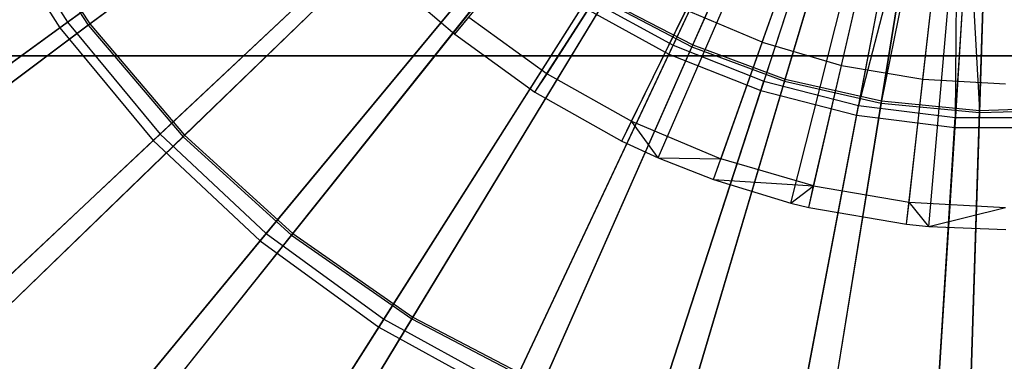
# Model space of a CAD drawing. Extents: x 0.2 to 40.1, y -6.7 to 6.7.
# Tile 128 of 256: x 12.391 to 13.394, y -4.445 to -4.097. Entities that reach past the tile are written whole.
import ezdxf

# ---------------------------------------------------------------- set-up
doc = ezdxf.new("R2010")
doc.units = 0
doc.header["$MEASUREMENT"] = 0
doc.layers.get('0').update_dxf_attribs({"color": 13, "linetype": 'CONTINUOUS'})

# ---------------------------------------------------------------- blocks, each defined once
blk = doc.blocks.new('SNOWBALL_XIV_PM3_STL')
at = {"color": 0}
for p, q in [((12.834, -4.1119, 17.4189), (13.2804, -3.5641, 17.6355)), ((12.834, -4.1119, 17.4189), (13.2804, -3.5641, 17.6355)), ((12.9154, -4.1709, 17.4189), (13.297, -3.5761, 17.6355)), ((12.9154, -4.1709, 17.4189), (13.297, -3.5761, 17.6355)), ((13.0041, -4.2208, 17.4189), (13.3148, -3.5861, 17.6355)), ((13.0041, -4.2208, 17.4189), (13.3148, -3.5861, 17.6355)), ((13.0412, -4.2379, 17.4189), (13.3223, -3.5895, 17.6355)), ((13.0412, -4.2379, 17.4189), (13.3223, -3.5895, 17.6355)), ((13.0973, -4.26, 17.4189), (13.3336, -3.594, 17.6355)), ((13.0973, -4.26, 17.4189), (13.3336, -3.594, 17.6355)), ((13.1761, -4.2839, 17.4189), (13.3496, -3.5988, 17.6355)), ((13.1761, -4.2839, 17.4189), (13.3496, -3.5988, 17.6355)), ((13.1944, -4.2883, 17.4189), (13.3533, -3.5997, 17.6355)), ((13.1944, -4.2883, 17.4189), (13.3533, -3.5997, 17.6355)), ((13.2941, -4.3054, 17.4189), (13.3734, -3.6032, 17.6355)), ((13.2941, -4.3054, 17.4189), (13.3734, -3.6032, 17.6355)), ((13.3167, -4.3077, 17.4189), (13.378, -3.6037, 17.6355)), ((13.3167, -4.3077, 17.4189), (13.378, -3.6037, 17.6355)), ((13.2217, -3.7715, 11.2305), (13.052, -4.1321, 11.2955)), ((13.2217, -3.7715, 11.2305), (13.052, -4.1321, 11.2955)), ((13.2261, -3.7621, 17.504), (13.0563, -4.123, 17.4403)), ((13.2261, -3.7621, 17.504), (13.0563, -4.123, 17.4403)), ((13.2334, -3.768, 11.2737), (13.0754, -4.1248, 11.3411)), ((13.2334, -3.768, 11.2737), (13.0754, -4.1248, 11.3411)), ((13.0763, -4.1228, 17.3975), (13.2343, -3.7659, 17.4646)), ((13.0763, -4.1228, 17.3975), (13.2343, -3.7659, 17.4646)), ((13.272, -3.7803, 17.504), (13.1488, -4.1596, 17.4403)), ((13.272, -3.7803, 17.504), (13.1488, -4.1596, 17.4403)), ((13.2688, -3.7901, 11.2305), (13.1456, -4.1692, 11.2955)), ((13.2688, -3.7901, 11.2305), (13.1456, -4.1692, 11.2955)), ((13.281, -3.7855, 11.2737), (13.1699, -4.1596, 11.3411)), ((13.281, -3.7855, 11.2737), (13.1699, -4.1596, 11.3411)), ((13.1706, -4.1575, 17.3975), (13.2816, -3.7833, 17.4646)), ((13.1706, -4.1575, 17.3975), (13.2816, -3.7833, 17.4646)), ((13.3198, -3.7926, 17.504), (13.2451, -4.1844, 17.4403)), ((13.3198, -3.7926, 17.504), (13.2451, -4.1844, 17.4403)), ((13.3461, -3.7967, 17.504), (13.2451, -4.1844, 17.4403)), ((13.3461, -3.7967, 17.504), (13.2451, -4.1844, 17.4403)), ((13.3304, -3.7968, 11.2737), (13.2681, -4.182, 11.3411)), ((13.3304, -3.7968, 11.2737), (13.2681, -4.182, 11.3411)), ((13.2685, -4.1798, 17.3975), (13.3308, -3.7945, 17.4646)), ((13.2685, -4.1798, 17.3975), (13.3308, -3.7945, 17.4646)), ((13.3461, -3.7967, 17.4646), (13.2685, -4.1798, 17.3975)), ((13.3461, -3.7967, 17.4646), (13.2685, -4.1798, 17.3975)), ((13.3461, -3.7967, 17.504), (13.3438, -4.1968, 17.4403)), ((13.3461, -3.7967, 17.504), (13.3438, -4.1968, 17.4403)), ((13.3689, -3.7988, 17.504), (13.3438, -4.1968, 17.4403)), ((13.3689, -3.7988, 17.504), (13.3438, -4.1968, 17.4403)), ((13.3461, -3.7967, 17.4646), (13.3684, -4.1895, 17.3975)), ((13.3461, -3.7967, 17.4646), (13.3684, -4.1895, 17.3975)), ((13.3684, -4.1895, 17.3975), (13.3809, -3.7994, 17.4646)), ((13.3684, -4.1895, 17.3975), (13.3809, -3.7994, 17.4646)), ((13.3809, -3.8017, 11.2737), (13.3684, -4.1917, 11.3411)), ((13.3809, -3.8017, 11.2737), (13.3684, -4.1917, 11.3411)), ((13.3179, -3.8027, 11.2305), (13.2432, -4.1943, 11.2955)), ((13.3179, -3.8027, 11.2305), (13.2432, -4.1943, 11.2955)), ((13.3682, -3.8091, 11.2305), (13.3432, -4.2069, 11.2955)), ((13.3682, -3.8091, 11.2305), (13.3432, -4.2069, 11.2955)), ((12.4393, -4.0996, 17.3261), (12.7527, -3.8718, 17.4403)), ((12.4393, -4.0996, 17.3261), (12.7527, -3.8718, 17.4403)), ((12.7445, -3.8778, 11.2955), (12.4314, -4.1053, 11.411)), ((12.7445, -3.8778, 11.2955), (12.4314, -4.1053, 11.411)), ((12.7637, -3.8763, 11.3411), (12.4604, -4.1027, 11.4574)), ((12.7637, -3.8763, 11.3411), (12.4604, -4.1027, 11.4574)), ((12.4621, -4.1014, 17.2814), (12.7655, -3.8749, 17.3975)), ((12.4621, -4.1014, 17.2814), (12.7655, -3.8749, 17.3975)), ((12.5337, -4.2137, 17.3261), (12.8161, -3.9485, 17.4403)), ((12.5337, -4.2137, 17.3261), (12.8161, -3.9485, 17.4403)), ((12.5586, -4.2148, 17.2814), (12.8306, -3.9514, 17.3975)), ((12.5586, -4.2148, 17.2814), (12.8306, -3.9514, 17.3975)), ((12.8087, -3.9554, 11.2955), (12.5266, -4.2203, 11.411)), ((12.8087, -3.9554, 11.2955), (12.5266, -4.2203, 11.411)), ((12.829, -3.953, 11.3411), (12.5571, -4.2163, 11.4574)), ((12.829, -3.953, 11.3411), (12.5571, -4.2163, 11.4574)), ((12.3514, -3.9792, 11.411), (12.4314, -4.1053, 11.411)), ((12.3514, -3.9792, 11.411), (12.4314, -4.1053, 11.411)), ((12.3599, -3.9745, 17.3261), (12.4393, -4.0996, 17.3261)), ((12.3599, -3.9745, 17.3261), (12.4393, -4.0996, 17.3261)), ((12.379, -3.9776, 11.4574), (12.4604, -4.1027, 11.4574)), ((12.379, -3.9776, 11.4574), (12.4604, -4.1027, 11.4574)), ((12.3808, -3.9766, 17.2814), (12.4621, -4.1014, 17.2814)), ((12.3808, -3.9766, 17.2814), (12.4621, -4.1014, 17.2814)), ((13.147, -4.12, 17.4835), (13.1922, -3.9925, 17.533)), ((13.147, -4.12, 17.4835), (13.1922, -3.9925, 17.533)), ((13.2278, -4.1436, 17.4835), (13.2582, -4.0118, 17.533)), ((13.2278, -4.1436, 17.4835), (13.2582, -4.0118, 17.533)), ((12.6417, -4.3151, 17.3261), (12.8886, -4.0166, 17.4403)), ((12.6417, -4.3151, 17.3261), (12.8886, -4.0166, 17.4403)), ((12.9036, -4.0207, 11.3411), (12.6675, -4.3166, 11.4574)), ((12.9036, -4.0207, 11.3411), (12.6675, -4.3166, 11.4574)), ((12.6689, -4.3149, 17.2814), (12.905, -4.0189, 17.3975)), ((12.6689, -4.3149, 17.2814), (12.905, -4.0189, 17.3975)), ((12.8822, -4.0244, 11.2955), (12.6355, -4.3226, 11.411)), ((12.8822, -4.0244, 11.2955), (12.6355, -4.3226, 11.411)), ((13.3107, -4.1578, 17.4835), (13.3259, -4.0234, 17.533)), ((13.3107, -4.1578, 17.4835), (13.3259, -4.0234, 17.533)), ((12.928, -4.1523, 17.4294), (12.996, -4.0461, 17.4835)), ((12.928, -4.1523, 17.4294), (12.996, -4.0461, 17.4835)), ((12.7615, -4.4022, 17.3261), (12.9691, -4.0751, 17.4403)), ((12.7615, -4.4022, 17.3261), (12.9691, -4.0751, 17.4403)), ((12.9862, -4.0783, 11.3411), (12.7899, -4.402, 11.4574)), ((12.9862, -4.0783, 11.3411), (12.7899, -4.402, 11.4574)), ((12.791, -4.4001, 17.2814), (12.9873, -4.0764, 17.3975)), ((12.791, -4.4001, 17.2814), (12.9873, -4.0764, 17.3975)), ((12.9691, -4.0751, 17.4403), (13.0563, -4.123, 17.4403)), ((12.9691, -4.0751, 17.4403), (13.0563, -4.123, 17.4403)), ((12.9862, -4.0783, 11.3411), (13.0754, -4.1248, 11.3411)), ((12.9862, -4.0783, 11.3411), (13.0754, -4.1248, 11.3411)), ((12.9873, -4.0764, 17.3975), (13.0763, -4.1228, 17.3975)), ((12.9873, -4.0764, 17.3975), (13.0763, -4.1228, 17.3975)), ((12.9637, -4.0836, 11.2955), (12.7563, -4.4104, 11.411)), ((12.9637, -4.0836, 11.2955), (12.7563, -4.4104, 11.411)), ((12.8019, -4.0845, 17.4189), (12.834, -4.1119, 17.4189)), ((12.8019, -4.0845, 17.4189), (12.834, -4.1119, 17.4189)), ((12.9637, -4.0836, 11.2955), (13.052, -4.1321, 11.2955)), ((12.9637, -4.0836, 11.2955), (13.052, -4.1321, 11.2955)), ((13.0139, -4.2006, 17.4294), (13.0694, -4.0874, 17.4835)), ((13.0139, -4.2006, 17.4294), (13.0694, -4.0874, 17.4835)), ((13.147, -4.12, 17.4835), (13.0694, -4.0874, 17.4835)), ((13.147, -4.12, 17.4835), (13.0694, -4.0874, 17.4835)), ((12.1402, -4.3168, 17.1633), (12.4393, -4.0996, 17.3261)), ((12.1402, -4.3168, 17.1633), (12.4393, -4.0996, 17.3261)), ((12.4604, -4.1027, 11.4574), (12.1713, -4.3184, 11.6209)), ((12.4604, -4.1027, 11.4574), (12.1713, -4.3184, 11.6209)), ((12.1729, -4.3172, 17.1182), (12.4621, -4.1014, 17.2814)), ((12.1729, -4.3172, 17.1182), (12.4621, -4.1014, 17.2814)), ((12.4393, -4.0996, 17.3261), (12.5337, -4.2137, 17.3261)), ((12.4393, -4.0996, 17.3261), (12.5337, -4.2137, 17.3261)), ((12.4604, -4.1027, 11.4574), (12.5571, -4.2163, 11.4574)), ((12.4604, -4.1027, 11.4574), (12.5571, -4.2163, 11.4574)), ((12.4621, -4.1014, 17.2814), (12.5586, -4.2148, 17.2814)), ((12.4621, -4.1014, 17.2814), (12.5586, -4.2148, 17.2814)), ((12.834, -4.1119, 17.4189), (12.8482, -4.0945, 17.4294)), ((12.834, -4.1119, 17.4189), (12.8482, -4.0945, 17.4294)), ((12.8482, -4.0945, 17.4294), (12.928, -4.1523, 17.4294)), ((12.8482, -4.0945, 17.4294), (12.928, -4.1523, 17.4294)), ((12.4314, -4.1053, 11.411), (12.1328, -4.3222, 11.575)), ((12.4314, -4.1053, 11.411), (12.1328, -4.3222, 11.575)), ((12.4314, -4.1053, 11.411), (12.5266, -4.2203, 11.411)), ((12.4314, -4.1053, 11.411), (12.5266, -4.2203, 11.411)), ((12.834, -4.1119, 17.4189), (12.9154, -4.1709, 17.4189)), ((12.834, -4.1119, 17.4189), (12.9154, -4.1709, 17.4189)), ((12.8913, -4.4735, 17.3261), (13.0563, -4.123, 17.4403)), ((12.8913, -4.4735, 17.3261), (13.0563, -4.123, 17.4403)), ((12.9231, -4.469, 17.2814), (13.0763, -4.1228, 17.3975)), ((12.9231, -4.469, 17.2814), (13.0763, -4.1228, 17.3975)), ((13.0563, -4.123, 17.4403), (13.1488, -4.1596, 17.4403)), ((13.0563, -4.123, 17.4403), (13.1488, -4.1596, 17.4403)), ((13.0763, -4.1228, 17.3975), (13.1706, -4.1575, 17.3975)), ((13.0763, -4.1228, 17.3975), (13.1706, -4.1575, 17.3975)), ((13.147, -4.12, 17.4835), (13.1048, -4.2388, 17.4294)), ((13.147, -4.12, 17.4835), (13.1048, -4.2388, 17.4294)), ((13.147, -4.12, 17.4835), (13.2278, -4.1436, 17.4835)), ((13.147, -4.12, 17.4835), (13.2278, -4.1436, 17.4835)), ((13.052, -4.1321, 11.2955), (12.8872, -4.4823, 11.411)), ((13.052, -4.1321, 11.2955), (12.8872, -4.4823, 11.411)), ((13.0754, -4.1248, 11.3411), (12.9222, -4.471, 11.4574)), ((13.0754, -4.1248, 11.3411), (12.9222, -4.471, 11.4574)), ((13.052, -4.1321, 11.2955), (13.1456, -4.1692, 11.2955)), ((13.052, -4.1321, 11.2955), (13.1456, -4.1692, 11.2955)), ((13.0754, -4.1248, 11.3411), (13.1699, -4.1596, 11.3411)), ((13.0754, -4.1248, 11.3411), (13.1699, -4.1596, 11.3411)), ((0.8489, -4.1339, 50.8714), (39.4316, -4.1339, 50.8714)), ((39.4316, -4.1339, 50.9108), (0.8489, -4.1339, 50.9108)), ((0.8489, -4.1339, 50.8714), (39.4316, -4.1339, 50.8714)), ((39.4316, -4.1339, 50.9108), (0.8489, -4.1339, 50.9108)), ((12.9154, -4.1709, 17.4189), (12.928, -4.1523, 17.4294)), ((12.9154, -4.1709, 17.4189), (12.928, -4.1523, 17.4294)), ((12.928, -4.1523, 17.4294), (13.0139, -4.2006, 17.4294)), ((12.928, -4.1523, 17.4294), (13.0139, -4.2006, 17.4294)), ((13.1994, -4.2664, 17.4294), (13.2278, -4.1436, 17.4835)), ((13.1994, -4.2664, 17.4294), (13.2278, -4.1436, 17.4835)), ((13.2278, -4.1436, 17.4835), (13.3107, -4.1578, 17.4835)), ((13.2278, -4.1436, 17.4835), (13.3107, -4.1578, 17.4835)), ((13.029, -4.5281, 17.3261), (13.1488, -4.1596, 17.4403)), ((13.029, -4.5281, 17.3261), (13.1488, -4.1596, 17.4403)), ((13.1699, -4.1596, 11.3411), (13.0622, -4.5225, 11.4574)), ((13.1699, -4.1596, 11.3411), (13.0622, -4.5225, 11.4574)), ((13.0629, -4.5205, 17.2814), (13.1706, -4.1575, 17.3975)), ((13.0629, -4.5205, 17.2814), (13.1706, -4.1575, 17.3975)), ((13.1488, -4.1596, 17.4403), (13.2451, -4.1844, 17.4403)), ((13.1488, -4.1596, 17.4403), (13.2451, -4.1844, 17.4403)), ((13.1699, -4.1596, 11.3411), (13.2681, -4.182, 11.3411)), ((13.1699, -4.1596, 11.3411), (13.2681, -4.182, 11.3411)), ((13.1706, -4.1575, 17.3975), (13.2685, -4.1798, 17.3975)), ((13.1706, -4.1575, 17.3975), (13.2685, -4.1798, 17.3975)), ((13.2966, -4.2831, 17.4294), (13.3107, -4.1578, 17.4835)), ((13.2966, -4.2831, 17.4294), (13.3107, -4.1578, 17.4835)), ((13.3107, -4.1578, 17.4835), (13.3948, -4.1625, 17.4835)), ((13.3107, -4.1578, 17.4835), (13.3948, -4.1625, 17.4835)), ((12.9154, -4.1709, 17.4189), (13.0041, -4.2208, 17.4189)), ((12.9154, -4.1709, 17.4189), (13.0041, -4.2208, 17.4189)), ((13.1456, -4.1692, 11.2955), (13.026, -4.5373, 11.411)), ((13.1456, -4.1692, 11.2955), (13.026, -4.5373, 11.411)), ((13.1456, -4.1692, 11.2955), (13.2432, -4.1943, 11.2955)), ((13.1456, -4.1692, 11.2955), (13.2432, -4.1943, 11.2955)), ((13.2681, -4.182, 11.3411), (13.2077, -4.5557, 11.4574)), ((13.2681, -4.182, 11.3411), (13.2077, -4.5557, 11.4574)), ((13.2081, -4.5536, 17.2814), (13.2685, -4.1798, 17.3975)), ((13.2081, -4.5536, 17.2814), (13.2685, -4.1798, 17.3975)), ((13.2681, -4.182, 11.3411), (13.3684, -4.1917, 11.3411)), ((13.2681, -4.182, 11.3411), (13.3684, -4.1917, 11.3411)), ((13.2685, -4.1798, 17.3975), (13.3684, -4.1895, 17.3975)), ((13.2685, -4.1798, 17.3975), (13.3684, -4.1895, 17.3975)), ((13.1725, -4.5649, 17.3261), (13.2451, -4.1844, 17.4403)), ((13.1725, -4.5649, 17.3261), (13.2451, -4.1844, 17.4403)), ((13.2451, -4.1844, 17.4403), (13.3438, -4.1968, 17.4403)), ((13.2451, -4.1844, 17.4403), (13.3438, -4.1968, 17.4403)), ((13.3684, -4.1917, 11.3411), (13.3562, -4.57, 11.4574)), ((13.3684, -4.1917, 11.3411), (13.3562, -4.57, 11.4574)), ((13.3563, -4.5679, 17.2814), (13.3684, -4.1895, 17.3975)), ((13.3563, -4.5679, 17.2814), (13.3684, -4.1895, 17.3975)), ((13.3684, -4.1895, 17.3975), (13.4688, -4.1862, 17.3975)), ((13.3684, -4.1895, 17.3975), (13.4688, -4.1862, 17.3975)), ((13.3684, -4.1917, 11.3411), (13.469, -4.1885, 11.3411)), ((13.3684, -4.1917, 11.3411), (13.469, -4.1885, 11.3411)), ((13.0041, -4.2208, 17.4189), (13.0139, -4.2006, 17.4294)), ((13.0041, -4.2208, 17.4189), (13.0139, -4.2006, 17.4294)), ((13.0412, -4.2379, 17.4189), (13.0139, -4.2006, 17.4294)), ((13.0139, -4.2006, 17.4294), (13.1048, -4.2388, 17.4294)), ((13.0139, -4.2006, 17.4294), (13.1048, -4.2388, 17.4294)), ((13.0412, -4.2379, 17.4189), (13.0139, -4.2006, 17.4294)), ((13.2432, -4.1943, 11.2955), (13.1707, -4.5744, 11.411)), ((13.2432, -4.1943, 11.2955), (13.1707, -4.5744, 11.411)), ((13.2432, -4.1943, 11.2955), (13.3432, -4.2069, 11.2955)), ((13.2432, -4.1943, 11.2955), (13.3432, -4.2069, 11.2955)), ((13.3195, -4.5835, 17.3261), (13.3438, -4.1968, 17.4403)), ((13.3195, -4.5835, 17.3261), (13.3438, -4.1968, 17.4403)), ((13.3438, -4.1968, 17.4403), (13.4433, -4.1968, 17.4403)), ((13.3438, -4.1968, 17.4403), (13.4433, -4.1968, 17.4403)), ((13.3432, -4.2069, 11.2955), (13.3189, -4.5932, 11.411)), ((13.3432, -4.2069, 11.2955), (13.3189, -4.5932, 11.411)), ((13.3432, -4.2069, 11.2955), (13.4439, -4.2069, 11.2955)), ((13.3432, -4.2069, 11.2955), (13.4439, -4.2069, 11.2955)), ((12.5266, -4.2203, 11.411), (12.2576, -4.473, 11.575)), ((12.5266, -4.2203, 11.411), (12.2576, -4.473, 11.575)), ((12.2642, -4.4667, 17.1633), (12.5337, -4.2137, 17.3261)), ((12.2642, -4.4667, 17.1633), (12.5337, -4.2137, 17.3261)), ((12.5571, -4.2163, 11.4574), (12.298, -4.4672, 11.6209)), ((12.5571, -4.2163, 11.4574), (12.298, -4.4672, 11.6209)), ((12.2994, -4.4658, 17.1182), (12.5586, -4.2148, 17.2814)), ((12.2994, -4.4658, 17.1182), (12.5586, -4.2148, 17.2814)), ((12.5266, -4.2203, 11.411), (12.6355, -4.3226, 11.411)), ((12.5266, -4.2203, 11.411), (12.6355, -4.3226, 11.411)), ((12.5337, -4.2137, 17.3261), (12.6417, -4.3151, 17.3261)), ((12.5337, -4.2137, 17.3261), (12.6417, -4.3151, 17.3261)), ((12.5571, -4.2163, 11.4574), (12.6675, -4.3166, 11.4574)), ((12.5571, -4.2163, 11.4574), (12.6675, -4.3166, 11.4574)), ((12.5586, -4.2148, 17.2814), (12.6689, -4.3149, 17.2814)), ((12.5586, -4.2148, 17.2814), (12.6689, -4.3149, 17.2814)), ((13.0041, -4.2208, 17.4189), (13.0412, -4.2379, 17.4189)), ((13.0041, -4.2208, 17.4189), (13.0412, -4.2379, 17.4189)), ((13.0412, -4.2379, 17.4189), (13.1048, -4.2388, 17.4294)), ((13.0412, -4.2379, 17.4189), (13.1048, -4.2388, 17.4294)), ((13.0412, -4.2379, 17.4189), (13.0973, -4.26, 17.4189)), ((13.0412, -4.2379, 17.4189), (13.0973, -4.26, 17.4189)), ((13.0973, -4.26, 17.4189), (13.1048, -4.2388, 17.4294)), ((13.0973, -4.26, 17.4189), (13.1048, -4.2388, 17.4294)), ((13.1994, -4.2664, 17.4294), (13.1048, -4.2388, 17.4294)), ((13.1994, -4.2664, 17.4294), (13.1048, -4.2388, 17.4294)), ((13.0973, -4.26, 17.4189), (13.1994, -4.2664, 17.4294)), ((13.0973, -4.26, 17.4189), (13.1761, -4.2839, 17.4189)), ((13.0973, -4.26, 17.4189), (13.1994, -4.2664, 17.4294)), ((13.0973, -4.26, 17.4189), (13.1761, -4.2839, 17.4189)), ((13.1761, -4.2839, 17.4189), (13.1994, -4.2664, 17.4294)), ((13.1761, -4.2839, 17.4189), (13.1994, -4.2664, 17.4294)), ((13.1944, -4.2883, 17.4189), (13.1994, -4.2664, 17.4294)), ((13.1944, -4.2883, 17.4189), (13.1994, -4.2664, 17.4294)), ((13.1994, -4.2664, 17.4294), (13.2966, -4.2831, 17.4294)), ((13.1994, -4.2664, 17.4294), (13.2966, -4.2831, 17.4294)), ((13.2941, -4.3054, 17.4189), (13.2966, -4.2831, 17.4294)), ((13.2941, -4.3054, 17.4189), (13.2966, -4.2831, 17.4294)), ((13.3167, -4.3077, 17.4189), (13.2966, -4.2831, 17.4294)), ((13.2966, -4.2831, 17.4294), (13.395, -4.2885, 17.4294)), ((13.2966, -4.2831, 17.4294), (13.395, -4.2885, 17.4294)), ((13.3167, -4.3077, 17.4189), (13.2966, -4.2831, 17.4294)), ((13.1761, -4.2839, 17.4189), (13.1944, -4.2883, 17.4189)), ((13.1761, -4.2839, 17.4189), (13.1944, -4.2883, 17.4189)), ((13.1944, -4.2883, 17.4189), (13.2941, -4.3054, 17.4189)), ((13.1944, -4.2883, 17.4189), (13.2941, -4.3054, 17.4189)), ((13.3167, -4.3077, 17.4189), (13.395, -4.2885, 17.4294)), ((13.3167, -4.3077, 17.4189), (13.395, -4.2885, 17.4294)), ((13.2941, -4.3054, 17.4189), (13.3167, -4.3077, 17.4189)), ((13.2941, -4.3054, 17.4189), (13.3167, -4.3077, 17.4189)), ((13.3167, -4.3077, 17.4189), (13.3951, -4.311, 17.4189)), ((13.3167, -4.3077, 17.4189), (13.3951, -4.311, 17.4189)), ((12.6355, -4.3226, 11.411), (12.4002, -4.607, 11.575)), ((12.6355, -4.3226, 11.411), (12.4002, -4.607, 11.575)), ((12.4061, -4.5999, 17.1633), (12.6417, -4.3151, 17.3261)), ((12.4061, -4.5999, 17.1633), (12.6417, -4.3151, 17.3261)), ((12.6675, -4.3166, 11.4574), (12.4426, -4.5986, 11.6209)), ((12.6675, -4.3166, 11.4574), (12.4426, -4.5986, 11.6209)), ((12.4439, -4.597, 17.1182), (12.6689, -4.3149, 17.2814)), ((12.4439, -4.597, 17.1182), (12.6689, -4.3149, 17.2814)), ((12.6355, -4.3226, 11.411), (12.7563, -4.4104, 11.411)), ((12.6355, -4.3226, 11.411), (12.7563, -4.4104, 11.411)), ((12.6417, -4.3151, 17.3261), (12.7615, -4.4022, 17.3261)), ((12.6417, -4.3151, 17.3261), (12.7615, -4.4022, 17.3261)), ((12.6675, -4.3166, 11.4574), (12.7899, -4.402, 11.4574)), ((12.6675, -4.3166, 11.4574), (12.7899, -4.402, 11.4574)), ((12.6689, -4.3149, 17.2814), (12.791, -4.4001, 17.2814)), ((12.6689, -4.3149, 17.2814), (12.791, -4.4001, 17.2814)), ((12.5635, -4.7142, 17.1633), (12.7615, -4.4022, 17.3261)), ((12.5635, -4.7142, 17.1633), (12.7615, -4.4022, 17.3261)), ((12.7899, -4.402, 11.4574), (12.6029, -4.7104, 11.6209)), ((12.7899, -4.402, 11.4574), (12.6029, -4.7104, 11.6209)), ((12.604, -4.7087, 17.1182), (12.791, -4.4001, 17.2814)), ((12.604, -4.7087, 17.1182), (12.791, -4.4001, 17.2814)), ((12.7615, -4.4022, 17.3261), (12.8913, -4.4735, 17.3261)), ((12.7615, -4.4022, 17.3261), (12.8913, -4.4735, 17.3261)), ((12.7899, -4.402, 11.4574), (12.9222, -4.471, 11.4574)), ((12.7899, -4.402, 11.4574), (12.9222, -4.471, 11.4574)), ((12.791, -4.4001, 17.2814), (12.9231, -4.469, 17.2814)), ((12.791, -4.4001, 17.2814), (12.9231, -4.469, 17.2814)), ((12.7563, -4.4104, 11.411), (12.5585, -4.722, 11.575)), ((12.7563, -4.4104, 11.411), (12.5585, -4.722, 11.575)), ((12.7563, -4.4104, 11.411), (12.8872, -4.4823, 11.411)), ((12.7563, -4.4104, 11.411), (12.8872, -4.4823, 11.411))]:
    blk.add_line(p, q, dxfattribs=at)
blk = doc.blocks.new('GRUPUJ_1')
at = {"color": 0}
blk.add_blockref('SNOWBALL_XIV_PM3_STL', (-0.2062, 6.6596, -0.5119), dxfattribs=at)

msp = doc.modelspace()

# ---------------------------------------------------------------- block references
at = {"color": 0}
msp.add_blockref('GRUPUJ_1', (0.2062, -6.6596, 0.5119), dxfattribs=at)

doc.saveas('drawing.dxf')
